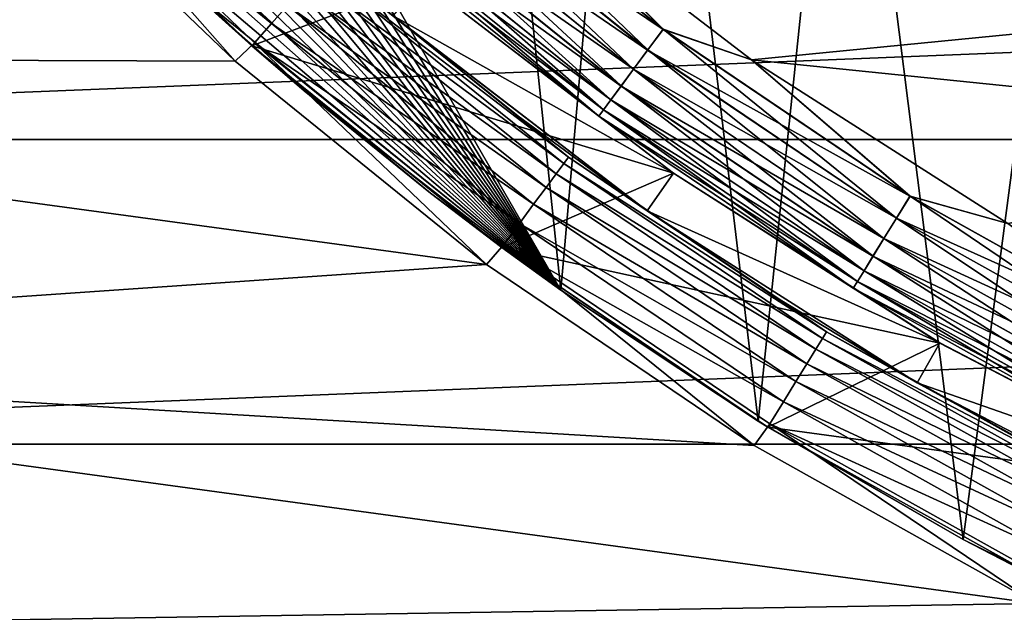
# Model space of a CAD drawing. Header units: metres. Extents: x -17 to 65, y -30 to 30.
# Tile 15 of 256: x -6 to -3.8, y -7.4 to -6.1. Entities that reach past the tile are written whole.
import ezdxf

# ---------------------------------------------------------------- set-up
doc = ezdxf.new("R2010")
doc.units = ezdxf.units.M
doc.layers.add('solid_508461', color=7, linetype='CONTINUOUS')

msp = doc.modelspace()

# ---------------------------------------------------------------- linework, layer by layer
at = {"layer": 'solid_508461'}
for points in [[(-5.022713, -4.384698, -44.5), (-4.776725, -6.72647, -44.5), (-8.213656, -0.77353, -44.5)], [(-8.213656, -0.77353, -38.5), (-8.213656, -0.77353, -44.5), (-4.776725, -6.72647, -44.5)], [(-8.213656, -0.77353, -38.5), (-4.776725, -6.72647, -44.5), (-4.776725, -6.72647, -38.5)], [(-8.172846, -1.125654, -38.5), (-8.213656, -0.77353, -38.5), (-4.776725, -6.72647, -38.5)], [(-8.172846, -1.125654, -38.5), (-4.776725, -6.72647, -38.5), (-8.116938, -1.475718, -38.5)], [(-8.116938, -1.475718, -38.5), (-4.776725, -6.72647, -38.5), (-8.046058, -1.823041, -38.5)], [(-8.046058, -1.823041, -38.5), (-4.776725, -6.72647, -38.5), (-7.960353, -2.166858, -38.5)], [(-7.960353, -2.166858, -38.5), (-4.776725, -6.72647, -38.5), (-7.859879, -2.506941, -38.5)], [(-7.859879, -2.506941, -38.5), (-4.776725, -6.72647, -38.5), (-7.744938, -2.842256, -38.5)], [(-7.744938, -2.842256, -38.5), (-4.776725, -6.72647, -38.5), (-7.615725, -3.172258, -38.5)], [(-7.615725, -3.172258, -38.5), (-4.776725, -6.72647, -38.5), (-7.472429, -3.496471, -38.5)], [(-7.472429, -3.496471, -38.5), (-4.776725, -6.72647, -38.5), (-7.31526, -3.814369, -38.5)], [(-7.31526, -3.814369, -38.5), (-4.776725, -6.72647, -38.5), (-7.144711, -4.125, -38.5)], [(-7.144711, -4.125, -38.5), (-4.776725, -6.72647, -38.5), (-6.960972, -4.428015, -38.5)], [(-5.022713, -4.384698, -44.5), (-4.609301, -4.817426, -44.5), (-4.776725, -6.72647, -44.5)], [(-6.960972, -4.428015, -38.5), (-4.776725, -6.72647, -38.5), (-6.764248, -4.723076, -38.5)], [(-6.764248, -4.723076, -38.5), (-4.776725, -6.72647, -38.5), (-6.55512, -5.00928, -38.5)], [(-4.609301, -4.817426, -44.5), (-4.346579, -7.012114, -44.5), (-4.776725, -6.72647, -44.5)], [(-4.609301, -4.817426, -44.5), (-4.158666, -5.211403, -44.5), (-4.346579, -7.012114, -44.5)], [(-6.55512, -5.00928, -38.5), (-4.776725, -6.72647, -38.5), (-6.333937, -5.286183, -38.5)], [(-4.158666, -5.211403, -44.5), (-3.899379, -7.270305, -44.5), (-4.346579, -7.012114, -44.5)], [(-4.158666, -5.211403, -44.5), (-3.674549, -5.563357, -44.5), (-3.899379, -7.270305, -44.5)], [(-6.333937, -5.286183, -38.5), (-4.776725, -6.72647, -38.5), (-6.101015, -5.553383, -38.5)], [(-6.101015, -5.553383, -38.5), (-4.776725, -6.72647, -38.5), (-5.856732, -5.810438, -38.5)], [(-3.674549, -5.563357, -44.5), (-3.436932, -7.5, -44.5), (-3.899379, -7.270305, -44.5)], [(-5.949982, -5.702595, -26.994236), (-5.909312, -5.663617, -26.97714), (-5.407715, -6.144358, -26.97714)], [(-5.407715, -6.144358, -26.97714), (-5.909312, -5.663617, -26.97714), (-5.37342, -6.105391, -26.949375)], [(-9.001194, -5.692193, 8.5), (-8.514211, -6.397714, 8.5), (9.001194, -5.692193, 8.5)], [(-8.514211, -6.397714, 8.5), (8.514211, -6.397714, 8.5), (9.001194, -5.692193, 8.5)], [(-5.949982, -5.702595, -26.994236), (-5.487596, -6.227058, -27), (-5.996443, -5.738698, -27)], [(-5.956188, -5.708445, -29.5), (-5.450545, -6.193063, -29.5), (-5.077963, -6.051795, -29.5)], [(-5.60183, -6.056569, -38.5), (-5.450545, -6.193063, -29.5), (-5.956188, -5.708445, -29.5)], [(-5.444933, -6.186646, -26.994236), (-5.487596, -6.227058, -27), (-5.949982, -5.702595, -26.994236)], [(-5.444933, -6.186646, -26.994236), (-5.949982, -5.702595, -26.994236), (-5.407715, -6.144358, -26.97714)], [(-5.996443, -5.738698, -27), (-5.487596, -6.227058, -27), (-8.274374, -6.217497, -27)], [(-5.059795, -5.749044, -23.694235), (-4.554014, -6.157434, -23.694235), (-5.097013, -5.791331, -23.677141)], [(-5.059566, -5.748784, -26.005695), (-5.096797, -5.791086, -26.022724), (-4.587317, -6.202462, -26.022724)], [(-5.059795, -5.749044, -23.694235), (-4.8871, -5.820329, -23.700001), (-4.554014, -6.157434, -23.694235)], [(-4.553808, -6.157155, -26.005695), (-4.8871, -5.820329, -26), (-5.059566, -5.748784, -26.005695)], [(-4.553808, -6.157155, -26.005695), (-5.059566, -5.748784, -26.005695), (-4.587317, -6.202462, -26.022724)], [(-5.097013, -5.791331, -23.677141), (-4.587512, -6.202725, -23.677141), (-5.131308, -5.830298, -23.649376)], [(-5.096797, -5.791086, -26.022724), (-5.131114, -5.830078, -26.050428), (-4.618204, -6.244224, -26.050428)], [(-4.554014, -6.157434, -23.694235), (-4.587512, -6.202725, -23.677141), (-5.097013, -5.791331, -23.677141)], [(-4.587317, -6.202462, -26.022724), (-5.096797, -5.791086, -26.022724), (-4.618204, -6.244224, -26.050428)], [(-5.856732, -5.810438, -38.5), (-4.776725, -6.72647, -38.5), (-5.60183, -6.056569, -38.5)], [(-5.131308, -5.830298, -23.649376), (-4.618379, -6.24446, -23.649376), (-5.161361, -5.864445, -23.612007)], [(-5.131114, -5.830078, -26.050428), (-5.161196, -5.864257, -26.087744), (-4.645278, -6.280831, -26.087744)], [(-4.587512, -6.202725, -23.677141), (-4.618379, -6.24446, -23.649376), (-5.131308, -5.830298, -23.649376)], [(-4.618204, -6.244224, -26.050428), (-5.131114, -5.830078, -26.050428), (-4.645278, -6.280831, -26.087744)], [(-3.294819, -6.119366, -23.700001), (-4.361001, -6.224279, -23.700001), (-4.8871, -5.820329, -23.700001)], [(-4.554014, -6.157434, -23.694235), (-4.8871, -5.820329, -23.700001), (-4.361001, -6.224279, -23.700001)], [(-3.294819, -6.119366, -26), (-4.8871, -5.820329, -26), (-4.361001, -6.22428, -26)], [(-4.553808, -6.157155, -26.005695), (-4.361001, -6.22428, -26), (-4.8871, -5.820329, -26)], [(-5.161361, -5.864445, -23.612007), (-4.645427, -6.281032, -23.612007), (-5.186014, -5.892456, -23.566475)], [(-5.161196, -5.864257, -26.087744), (-5.185884, -5.892309, -26.13323), (-4.667499, -6.310875, -26.13323)], [(-4.618379, -6.24446, -23.649376), (-4.645427, -6.281032, -23.612007), (-5.161361, -5.864445, -23.612007)], [(-4.645278, -6.280831, -26.087744), (-5.161196, -5.864257, -26.087744), (-4.667499, -6.310875, -26.13323)], [(-5.186014, -5.892456, -23.566475), (-4.667616, -6.311033, -23.566475), (-5.204318, -5.913253, -23.514532)], [(-5.185884, -5.892309, -26.13323), (-5.204228, -5.913152, -26.185141), (-4.68401, -6.333199, -26.185141)], [(-4.645427, -6.281032, -23.612007), (-4.667616, -6.311033, -23.566475), (-5.186014, -5.892456, -23.566475)], [(-4.667499, -6.310875, -26.13323), (-5.185884, -5.892309, -26.13323), (-4.68401, -6.333199, -26.185141)], [(-5.204318, -5.913253, -23.514532), (-4.68409, -6.333308, -23.514532), (-5.215567, -5.926035, -23.458179)], [(-5.215567, -5.926035, -23.458179), (-4.694215, -6.346998, -23.458179), (-5.078022, -6.051751, -23.4)], [(-4.68409, -6.333308, -23.514532), (-4.694215, -6.346998, -23.458179), (-5.215567, -5.926035, -23.458179)], [(-5.204228, -5.913152, -26.185141), (-5.215522, -5.925984, -26.241472), (-4.694174, -6.346943, -26.241472)], [(-4.694174, -6.346943, -26.241472), (-5.215522, -5.925984, -26.241472), (-5.078022, -6.051751, -26.299999)], [(-4.667616, -6.311033, -23.566475), (-4.68409, -6.333308, -23.514532), (-5.204318, -5.913253, -23.514532)], [(-4.68401, -6.333199, -26.185141), (-5.204228, -5.913152, -26.185141), (-4.694174, -6.346943, -26.241472)], [(-5.300411, -6.022437, -26.814533), (-5.289161, -6.009654, -26.758181), (-4.760452, -6.436556, -26.758181)], [(-5.289161, -6.009654, -26.758181), (-5.142301, -6.128356, -26.700001), (-4.870091, -6.346827, -26.700001)], [(-4.760452, -6.436556, -26.758181), (-5.289161, -6.009654, -26.758181), (-4.870091, -6.346827, -26.700001)], [(-5.318715, -6.043233, -26.866476), (-5.300411, -6.022437, -26.814533), (-4.770577, -6.450247, -26.814533)], [(-4.770577, -6.450247, -26.814533), (-5.300411, -6.022437, -26.814533), (-4.760452, -6.436556, -26.758181)], [(-5.450545, -6.193063, -29.5), (-4.53132, -6.471253, -29.5), (-5.077963, -6.051795, -29.5)], [(-5.343368, -6.071245, -26.912006), (-5.318715, -6.043233, -26.866476), (-4.787052, -6.472521, -26.866476)], [(-4.787052, -6.472521, -26.866476), (-5.318715, -6.043233, -26.866476), (-4.770577, -6.450247, -26.814533)], [(-5.078002, -6.051766, -22.5), (-4.531275, -6.471285, -22.5), (-5.142432, -6.128249, -22.5)], [(-4.531254, -6.471301, -23.4), (-5.078002, -6.051766, -22.5), (-5.078022, -6.051751, -23.4)], [(-5.078022, -6.051751, -26.299999), (-5.077963, -6.051795, -29.5), (-4.53132, -6.471253, -29.5)], [(-4.531254, -6.471301, -26.299999), (-5.078022, -6.051751, -26.299999), (-4.53132, -6.471253, -29.5)], [(-4.694174, -6.346943, -26.241472), (-5.078022, -6.051751, -26.299999), (-4.531254, -6.471301, -26.299999)], [(-4.694215, -6.346998, -23.458179), (-4.531254, -6.471301, -23.4), (-5.078022, -6.051751, -23.4)], [(-4.531254, -6.471301, -23.4), (-4.531275, -6.471285, -22.5), (-5.078002, -6.051766, -22.5)], [(-5.60183, -6.056569, -38.5), (-4.776725, -6.72647, -38.5), (-5.336479, -6.291614, -38.5)], [(-5.60183, -6.056569, -38.5), (-5.336479, -6.291614, -38.5), (-5.450545, -6.193063, -29.5)], [(-5.37342, -6.105391, -26.949375), (-5.343368, -6.071245, -26.912006), (-4.80924, -6.502522, -26.912006)], [(-4.80924, -6.502522, -26.912006), (-5.343368, -6.071245, -26.912006), (-4.787052, -6.472521, -26.866476)], [(-5.407715, -6.144358, -26.97714), (-5.37342, -6.105391, -26.949375), (-4.836289, -6.539094, -26.949375)], [(-4.836289, -6.539094, -26.949375), (-5.37342, -6.105391, -26.949375), (-4.80924, -6.502522, -26.912006)], [(-3.294819, -6.119366, -23.700001), (-2.732736, -6.3902, -23.700001), (-4.361001, -6.224279, -23.700001)], [(-2.732736, -6.3902, -26), (-3.294819, -6.119366, -26), (-4.361001, -6.22428, -26)], [(-5.142301, -6.128356, -26.700001), (-5.142432, -6.128249, -22.5), (-4.588498, -6.553295, -22.5)], [(-4.531275, -6.471285, -22.5), (-4.588498, -6.553295, -22.5), (-5.142432, -6.128249, -22.5)], [(-4.870091, -6.346827, -26.700001), (-5.142301, -6.128356, -26.700001), (-4.588498, -6.553295, -22.5)], [(-5.444933, -6.186646, -26.994236), (-5.407715, -6.144358, -26.97714), (-4.867156, -6.58083, -26.97714)], [(-4.867156, -6.58083, -26.97714), (-5.407715, -6.144358, -26.97714), (-4.836289, -6.539094, -26.949375)], [(-4.554014, -6.157434, -23.694235), (-4.015421, -6.521459, -23.694235), (-4.587512, -6.202725, -23.677141)], [(-4.553808, -6.157155, -26.005695), (-4.587317, -6.202462, -26.022724), (-4.044786, -6.569149, -26.022724)], [(-4.554014, -6.157434, -23.694235), (-4.361001, -6.224279, -23.700001), (-4.015421, -6.521459, -23.694235)], [(-4.01524, -6.521164, -26.005695), (-4.361001, -6.22428, -26), (-4.553808, -6.157155, -26.005695)], [(-4.01524, -6.521164, -26.005695), (-4.553808, -6.157155, -26.005695), (-4.044786, -6.569149, -26.022724)], [(-5.444933, -6.186646, -26.994236), (-4.939247, -6.67037, -27), (-5.487596, -6.227058, -27)], [(-5.450545, -6.193063, -29.5), (-4.905757, -6.632952, -29.5), (-4.53132, -6.471253, -29.5)], [(-5.061268, -6.515066, -38.5), (-4.905757, -6.632952, -29.5), (-5.450545, -6.193063, -29.5)], [(-5.336479, -6.291614, -38.5), (-5.061268, -6.515066, -38.5), (-5.450545, -6.193063, -29.5)], [(-4.900653, -6.626121, -26.994236), (-4.939247, -6.67037, -27), (-5.444933, -6.186646, -26.994236)], [(-4.900653, -6.626121, -26.994236), (-5.444933, -6.186646, -26.994236), (-4.867156, -6.58083, -26.97714)], [(-4.587512, -6.202725, -23.677141), (-4.044957, -6.569427, -23.677141), (-4.618379, -6.24446, -23.649376)], [(-4.587317, -6.202462, -26.022724), (-4.618204, -6.244224, -26.050428), (-4.07202, -6.61338, -26.050428)], [(-4.015421, -6.521459, -23.694235), (-4.044957, -6.569427, -23.677141), (-4.587512, -6.202725, -23.677141)], [(-4.044786, -6.569149, -26.022724), (-4.587317, -6.202462, -26.022724), (-4.07202, -6.61338, -26.050428)], [(-4.939247, -6.67037, -27), (-7.746956, -6.863466, -27), (-8.274374, -6.217497, -27)], [(-5.487596, -6.227058, -27), (-4.939247, -6.67037, -27), (-8.274374, -6.217497, -27)], [(-2.732736, -6.3902, -23.700001), (-3.801613, -6.580859, -23.700001), (-4.361001, -6.224279, -23.700001)], [(-4.015421, -6.521459, -23.694235), (-4.361001, -6.224279, -23.700001), (-3.801613, -6.580859, -23.700001)], [(-2.732736, -6.3902, -26), (-4.361001, -6.22428, -26), (-3.801613, -6.58086, -26)], [(-4.01524, -6.521164, -26.005695), (-3.801613, -6.58086, -26), (-4.361001, -6.22428, -26)], [(-4.618379, -6.24446, -23.649376), (-4.072174, -6.61363, -23.649376), (-4.645427, -6.281032, -23.612007)], [(-4.618204, -6.244224, -26.050428), (-4.645278, -6.280831, -26.087744), (-4.095892, -6.652152, -26.087744)], [(-4.044957, -6.569427, -23.677141), (-4.072174, -6.61363, -23.649376), (-4.618379, -6.24446, -23.649376)], [(-4.07202, -6.61338, -26.050428), (-4.618204, -6.244224, -26.050428), (-4.095892, -6.652152, -26.087744)], [(-5.336479, -6.291614, -38.5), (-4.776725, -6.72647, -38.5), (-5.061268, -6.515066, -38.5)], [(-4.645427, -6.281032, -23.612007), (-4.096023, -6.652364, -23.612007), (-4.667616, -6.311033, -23.566475)], [(-4.645278, -6.280831, -26.087744), (-4.667499, -6.310875, -26.13323), (-4.115485, -6.683972, -26.13323)], [(-4.072174, -6.61363, -23.649376), (-4.096023, -6.652364, -23.612007), (-4.645427, -6.281032, -23.612007)], [(-4.095892, -6.652152, -26.087744), (-4.645278, -6.280831, -26.087744), (-4.115485, -6.683972, -26.13323)], [(-4.667616, -6.311033, -23.566475), (-4.115588, -6.684139, -23.566475), (-4.68409, -6.333308, -23.514532)], [(-4.667499, -6.310875, -26.13323), (-4.68401, -6.333199, -26.185141), (-4.130043, -6.707615, -26.185141)], [(-4.096023, -6.652364, -23.612007), (-4.115588, -6.684139, -23.566475), (-4.667616, -6.311033, -23.566475)], [(-4.115485, -6.683972, -26.13323), (-4.667499, -6.310875, -26.13323), (-4.130043, -6.707615, -26.185141)], [(-4.68409, -6.333308, -23.514532), (-4.130114, -6.70773, -23.514532), (-4.694215, -6.346998, -23.458179)], [(-4.68401, -6.333199, -26.185141), (-4.694174, -6.346943, -26.241472), (-4.139005, -6.722172, -26.241472)], [(-4.115588, -6.684139, -23.566475), (-4.130114, -6.70773, -23.514532), (-4.68409, -6.333308, -23.514532)], [(-4.130043, -6.707615, -26.185141), (-4.68401, -6.333199, -26.185141), (-4.139005, -6.722172, -26.241472)], [(-4.588612, -6.553216, -26.700001), (-4.870091, -6.346827, -26.700001), (-4.588498, -6.553295, -22.5)], [(-4.760452, -6.436556, -26.758181), (-4.870091, -6.346827, -26.700001), (-4.588612, -6.553216, -26.700001)], [(-4.694215, -6.346998, -23.458179), (-4.139041, -6.72223, -23.458179), (-4.531254, -6.471301, -23.4)], [(-4.130114, -6.70773, -23.514532), (-4.139041, -6.72223, -23.458179), (-4.694215, -6.346998, -23.458179)], [(-4.139005, -6.722172, -26.241472), (-4.694174, -6.346943, -26.241472), (-4.531254, -6.471301, -26.299999)], [(-8.514211, -6.397714, 8.5), (-7.971506, -7.062407, 8.5), (8.514211, -6.397714, 8.5)], [(-7.971506, -7.062407, 8.5), (7.971506, -7.062407, 8.5), (8.514211, -6.397714, 8.5)], [(-4.770577, -6.450247, -26.814533), (-4.760452, -6.436556, -26.758181), (-4.197444, -6.817083, -26.758181)], [(-4.760452, -6.436556, -26.758181), (-4.588612, -6.553216, -26.700001), (-4.298397, -6.747131, -26.700001)], [(-4.197444, -6.817083, -26.758181), (-4.760452, -6.436556, -26.758181), (-4.298397, -6.747131, -26.700001)], [(-4.787052, -6.472521, -26.866476), (-4.770577, -6.450247, -26.814533), (-4.206372, -6.831583, -26.814533)], [(-4.206372, -6.831583, -26.814533), (-4.770577, -6.450247, -26.814533), (-4.197444, -6.817083, -26.758181)], [(-4.905757, -6.632952, -29.5), (-3.949903, -6.841651, -29.5), (-4.53132, -6.471253, -29.5)], [(-4.80924, -6.502522, -26.912006), (-4.787052, -6.472521, -26.866476), (-4.220898, -6.855174, -26.866476)], [(-4.220898, -6.855174, -26.866476), (-4.787052, -6.472521, -26.866476), (-4.206372, -6.831583, -26.814533)], [(-4.531275, -6.471285, -22.5), (-3.949981, -6.841609, -22.5), (-4.588498, -6.553295, -22.5)], [(-4.531254, -6.471301, -26.299999), (-4.53132, -6.471253, -29.5), (-3.949903, -6.841651, -29.5)], [(-3.95, -6.841601, -23.4), (-3.949981, -6.841609, -22.5), (-4.531275, -6.471285, -22.5)], [(-3.95, -6.841601, -23.4), (-4.531275, -6.471285, -22.5), (-4.531254, -6.471301, -23.4)], [(-3.95, -6.841601, -26.299999), (-4.531254, -6.471301, -26.299999), (-3.949903, -6.841651, -29.5)], [(-4.139005, -6.722172, -26.241472), (-4.531254, -6.471301, -26.299999), (-3.95, -6.841601, -26.299999)], [(-4.139041, -6.72223, -23.458179), (-3.95, -6.841601, -23.4), (-4.531254, -6.471301, -23.4)], [(-4.836289, -6.539094, -26.949375), (-4.80924, -6.502522, -26.912006), (-4.240463, -6.886949, -26.912006)], [(-4.240463, -6.886949, -26.912006), (-4.80924, -6.502522, -26.912006), (-4.220898, -6.855174, -26.866476)], [(-5.061268, -6.515066, -38.5), (-4.776725, -6.72647, -38.5), (-4.905757, -6.632952, -29.5)], [(-4.015421, -6.521459, -23.694235), (-3.447898, -6.838497, -23.694235), (-4.044957, -6.569427, -23.677141)], [(-4.01524, -6.521164, -26.005695), (-4.044786, -6.569149, -26.022724), (-3.473112, -6.888506, -26.022724)], [(-4.015421, -6.521459, -23.694235), (-3.801613, -6.580859, -23.700001), (-3.447898, -6.838497, -23.694235)], [(-3.447742, -6.838187, -26.005695), (-3.801613, -6.58086, -26), (-4.01524, -6.521164, -26.005695)], [(-3.447742, -6.838187, -26.005695), (-4.01524, -6.521164, -26.005695), (-3.473112, -6.888506, -26.022724)], [(-4.867156, -6.58083, -26.97714), (-4.836289, -6.539094, -26.949375), (-4.264312, -6.925683, -26.949375)], [(-4.264312, -6.925683, -26.949375), (-4.836289, -6.539094, -26.949375), (-4.240463, -6.886949, -26.912006)], [(-4.298397, -6.747131, -26.700001), (-4.588612, -6.553216, -26.700001), (-4.588498, -6.553295, -22.5)], [(-4.298397, -6.747131, -26.700001), (-4.588498, -6.553295, -22.5), (-3.999969, -6.928226, -22.5)], [(-3.949981, -6.841609, -22.5), (-3.999969, -6.928226, -22.5), (-4.588498, -6.553295, -22.5)], [(-4.044957, -6.569427, -23.677141), (-3.473258, -6.888797, -23.677141), (-4.072174, -6.61363, -23.649376)], [(-4.044786, -6.569149, -26.022724), (-4.07202, -6.61338, -26.050428), (-3.496496, -6.934886, -26.050428)], [(-3.447898, -6.838497, -23.694235), (-3.473258, -6.888797, -23.677141), (-4.044957, -6.569427, -23.677141)], [(-3.473112, -6.888506, -26.022724), (-4.044786, -6.569149, -26.022724), (-3.496496, -6.934886, -26.050428)], [(-4.900653, -6.626121, -26.994236), (-4.867156, -6.58083, -26.97714), (-4.291529, -6.969886, -26.97714)], [(-4.291529, -6.969886, -26.97714), (-4.867156, -6.58083, -26.97714), (-4.264312, -6.925683, -26.949375)], [(-4.072174, -6.61363, -23.649376), (-3.496629, -6.935149, -23.649376), (-4.096023, -6.652364, -23.612007)], [(-4.07202, -6.61338, -26.050428), (-4.095892, -6.652152, -26.087744), (-3.516995, -6.975543, -26.087744)], [(-3.473258, -6.888797, -23.677141), (-3.496629, -6.935149, -23.649376), (-4.072174, -6.61363, -23.649376)], [(-3.496496, -6.934886, -26.050428), (-4.07202, -6.61338, -26.050428), (-3.516995, -6.975543, -26.087744)], [(-4.900653, -6.626121, -26.994236), (-4.355323, -7.065489, -27), (-4.939247, -6.67037, -27)], [(-4.905757, -6.632952, -29.5), (-4.776725, -6.72647, -38.5), (-4.346579, -7.012114, -44.5)], [(-4.905757, -6.632952, -29.5), (-4.346579, -7.012114, -44.5), (-4.325485, -7.025148, -29.5)], [(-4.905757, -6.632952, -29.5), (-4.325485, -7.025148, -29.5), (-3.949903, -6.841651, -29.5)], [(-4.321064, -7.017854, -26.994236), (-4.355323, -7.065489, -27), (-4.900653, -6.626121, -26.994236)], [(-4.321064, -7.017854, -26.994236), (-4.900653, -6.626121, -26.994236), (-4.291529, -6.969886, -26.97714)], [(-4.096023, -6.652364, -23.612007), (-3.517107, -6.975766, -23.612007), (-4.115588, -6.684139, -23.566475)], [(-4.095892, -6.652152, -26.087744), (-4.115485, -6.683972, -26.13323), (-3.533818, -7.00891, -26.13323)], [(-3.496629, -6.935149, -23.649376), (-3.517107, -6.975766, -23.612007), (-4.096023, -6.652364, -23.612007)], [(-3.516995, -6.975543, -26.087744), (-4.095892, -6.652152, -26.087744), (-3.533818, -7.00891, -26.13323)], [(-4.939247, -6.67037, -27), (-4.355323, -7.065489, -27), (-7.746956, -6.863466, -27)], [(-4.115588, -6.684139, -23.566475), (-3.533906, -7.009086, -23.566475), (-4.130114, -6.70773, -23.514532)], [(-4.115485, -6.683972, -26.13323), (-4.130043, -6.707615, -26.185141), (-3.546319, -7.033703, -26.185141)], [(-3.517107, -6.975766, -23.612007), (-3.533906, -7.009086, -23.566475), (-4.115588, -6.684139, -23.566475)], [(-3.533818, -7.00891, -26.13323), (-4.115485, -6.683972, -26.13323), (-3.546319, -7.033703, -26.185141)], [(-4.130114, -6.70773, -23.514532), (-3.546379, -7.033824, -23.514532), (-4.139041, -6.72223, -23.458179)], [(-4.139041, -6.72223, -23.458179), (-3.554045, -7.049028, -23.458179), (-3.95, -6.841601, -23.4)], [(-3.546379, -7.033824, -23.514532), (-3.554045, -7.049028, -23.458179), (-4.139041, -6.72223, -23.458179)], [(-4.130043, -6.707615, -26.185141), (-4.139005, -6.722172, -26.241472), (-3.554014, -7.048967, -26.241472)], [(-3.554014, -7.048967, -26.241472), (-4.139005, -6.722172, -26.241472), (-3.95, -6.841601, -26.299999)], [(-3.533906, -7.009086, -23.566475), (-3.546379, -7.033824, -23.514532), (-4.130114, -6.70773, -23.514532)], [(-3.546319, -7.033703, -26.185141), (-4.130043, -6.707615, -26.185141), (-3.554014, -7.048967, -26.241472)], [(-4.776725, -6.72647, -38.5), (-4.776725, -6.72647, -44.5), (-4.346579, -7.012114, -44.5)], [(-4, -6.928203, -26.700001), (-4.298397, -6.747131, -26.700001), (-3.999969, -6.928226, -22.5)], [(-4.197444, -6.817083, -26.758181), (-4.298397, -6.747131, -26.700001), (-4, -6.928203, -26.700001)], [(-4.206372, -6.831583, -26.814533), (-4.197444, -6.817083, -26.758181), (-3.604194, -7.148493, -26.758181)], [(-4.197444, -6.817083, -26.758181), (-4, -6.928203, -26.700001), (-3.693989, -7.096087, -26.700001)], [(-3.604194, -7.148493, -26.758181), (-4.197444, -6.817083, -26.758181), (-3.693989, -7.096087, -26.700001)], [(-4.325485, -7.025148, -29.5), (-3.338811, -7.15977, -29.5), (-3.949903, -6.841651, -29.5)], [(-4.220898, -6.855174, -26.866476), (-4.206372, -6.831583, -26.814533), (-3.61186, -7.163697, -26.814533)], [(-3.61186, -7.163697, -26.814533), (-4.206372, -6.831583, -26.814533), (-3.604194, -7.148493, -26.758181)], [(-3.949981, -6.841609, -22.5), (-3.338706, -7.159821, -22.5), (-3.999969, -6.928226, -22.5)], [(-3.338684, -7.159832, -23.4), (-3.949981, -6.841609, -22.5), (-3.95, -6.841601, -23.4)], [(-3.95, -6.841601, -26.299999), (-3.949903, -6.841651, -29.5), (-3.338811, -7.15977, -29.5)], [(-3.338684, -7.159832, -26.299999), (-3.95, -6.841601, -26.299999), (-3.338811, -7.15977, -29.5)], [(-3.554014, -7.048967, -26.241472), (-3.95, -6.841601, -26.299999), (-3.338684, -7.159832, -26.299999)], [(-3.554045, -7.049028, -23.458179), (-3.338684, -7.159832, -23.4), (-3.95, -6.841601, -23.4)], [(-3.338684, -7.159832, -23.4), (-3.338706, -7.159821, -22.5), (-3.949981, -6.841609, -22.5)], [(-3.739822, -7.409702, -27), (-7.169792, -7.464361, -27), (-7.746956, -6.863466, -27)], [(-4.355323, -7.065489, -27), (-3.739822, -7.409702, -27), (-7.746956, -6.863466, -27)], [(-4.240463, -6.886949, -26.912006), (-4.220898, -6.855174, -26.866476), (-3.624333, -7.188436, -26.866476)], [(-3.624333, -7.188436, -26.866476), (-4.220898, -6.855174, -26.866476), (-3.61186, -7.163697, -26.814533)], [(-4.264312, -6.925683, -26.949375), (-4.240463, -6.886949, -26.912006), (-3.641132, -7.221755, -26.912006)], [(-3.641132, -7.221755, -26.912006), (-4.240463, -6.886949, -26.912006), (-3.624333, -7.188436, -26.866476)], [(-4.291529, -6.969886, -26.97714), (-4.264312, -6.925683, -26.949375), (-3.661611, -7.262372, -26.949375)], [(-3.661611, -7.262372, -26.949375), (-4.264312, -6.925683, -26.949375), (-3.641132, -7.221755, -26.912006)], [(-3.693989, -7.096087, -26.700001), (-4, -6.928203, -26.700001), (-3.999969, -6.928226, -22.5)], [(-3.693989, -7.096087, -26.700001), (-3.999969, -6.928226, -22.5), (-3.381011, -7.250426, -22.5)], [(-3.338706, -7.159821, -22.5), (-3.381011, -7.250426, -22.5), (-3.999969, -6.928226, -22.5)], [(-4.321064, -7.017854, -26.994236), (-4.291529, -6.969886, -26.97714), (-3.684981, -7.308723, -26.97714)], [(-3.684981, -7.308723, -26.97714), (-4.291529, -6.969886, -26.97714), (-3.661611, -7.262372, -26.949375)], [(-4.321064, -7.017854, -26.994236), (-3.739822, -7.409702, -27), (-4.355323, -7.065489, -27)], [(-4.325485, -7.025148, -29.5), (-4.346579, -7.012114, -44.5), (-3.899379, -7.270305, -44.5)], [(-3.710342, -7.359024, -26.994236), (-3.739822, -7.409702, -27), (-4.321064, -7.017854, -26.994236)], [(-3.710342, -7.359024, -26.994236), (-4.321064, -7.017854, -26.994236), (-3.684981, -7.308723, -26.97714)], [(-4.325485, -7.025148, -29.5), (-3.899379, -7.270305, -44.5), (-3.714197, -7.366626, -29.5)], [(-4.325485, -7.025148, -29.5), (-3.714197, -7.366626, -29.5), (-3.338811, -7.15977, -29.5)], [(-7.971506, -7.062407, 8.5), (-7.377612, -7.680719, 8.5), (7.971506, -7.062407, 8.5)], [(-7.377612, -7.680719, 8.5), (7.377612, -7.680719, 8.5), (7.971506, -7.062407, 8.5)], [(-3.714197, -7.366626, -29.5), (-3.899379, -7.270305, -44.5), (-3.436932, -7.5, -44.5)], [(-3.739822, -7.409702, -27), (-3.097343, -7.700419, -27), (-7.169792, -7.464361, -27)]]:
    msp.add_3dface(points, dxfattribs=at)

doc.saveas('drawing.dxf')
